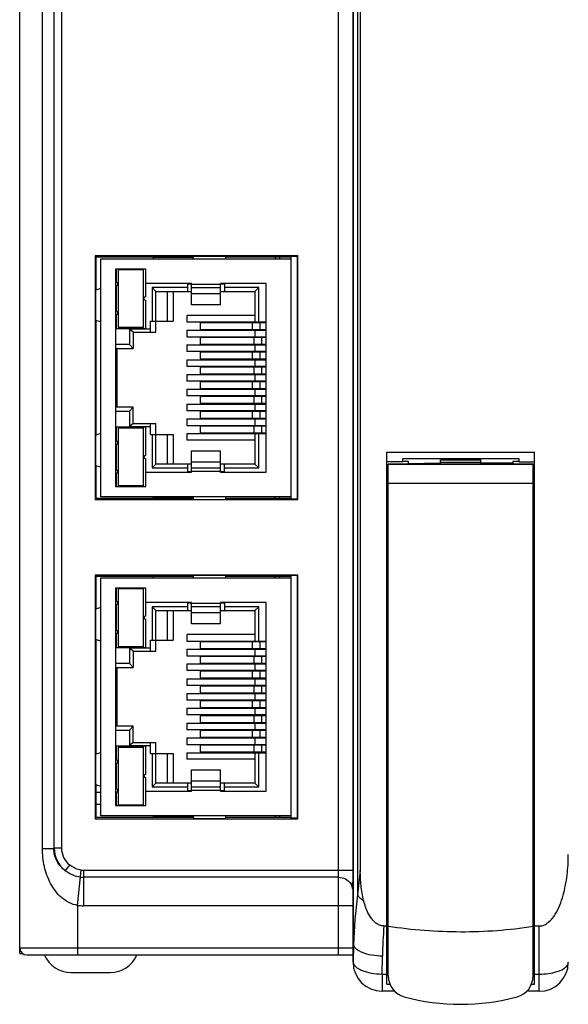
# Model space of a CAD drawing. Header units: inches. Extents: x 0 to 23.4, y 0 to 16.5.
# Tile 3 of 24: x 7.5 to 9, y 4.5 to 7.2. Entities that reach past the tile are written whole.
import ezdxf

# ---------------------------------------------------------------- set-up
doc = ezdxf.new("R2010")
doc.units = ezdxf.units.IN
doc.header["$LTSCALE"] = 1.28622
doc.header["$MEASUREMENT"] = 0
doc.layers.add('PRT0004-SHAPE', color=7, linetype='CONTINUOUS')

msp = doc.modelspace()

# ---------------------------------------------------------------- linework, layer by layer
at = {"layer": 'PRT0004-SHAPE', "color": 7, "linetype": 'CONTINUOUS'}
for p, q in [((7.47565, 4.621519), (7.47565, 8.416794)), ((8.341792, 4.617582), (8.341792, 8.397109)), ((8.381165, 4.597769), (8.381162, 8.416848)), ((8.382299, 4.646267), (8.382299, 8.415765)), ((8.393454, 8.37458), (8.393454, 4.780619)), ((8.400847, 8.352341), (8.400847, 4.847337)), ((7.53748, 4.90708), (7.53748, 8.10761)), ((7.568347, 8.10761), (7.568347, 4.90708)), ((7.569475, 4.908209), (7.569475, 8.106482)), ((7.589148, 8.106474), (7.589148, 4.908216)), ((7.680375, 6.515219), (7.680375, 5.853802)), ((7.680375, 6.515219), (7.683124, 6.512471)), ((8.231556, 6.515219), (7.680375, 6.515219)), ((7.683124, 6.422312), (7.683124, 6.512471)), ((7.683124, 6.512471), (7.947753, 6.512471)), ((7.696123, 5.861676), (7.696123, 6.507345)), ((7.696123, 6.507345), (8.211871, 6.507345)), ((7.837855, 6.511282), (7.837855, 6.507345)), ((7.947375, 6.511282), (7.837855, 6.511282)), ((7.946123, 6.507345), (7.948441, 6.514632)), ((7.948441, 6.514632), (8.034356, 6.514632)), ((8.036674, 6.507345), (8.034356, 6.514632)), ((8.035044, 6.512471), (8.211871, 6.512471)), ((8.181162, 6.512471), (8.181162, 6.507345)), ((8.211871, 6.513845), (8.211871, 5.855177)), ((8.230181, 6.513845), (8.211871, 6.513845)), ((8.231556, 6.515219), (8.230181, 6.513845)), ((8.230181, 5.855177), (8.230181, 6.513845)), ((8.231556, 5.853802), (8.231556, 6.515219)), ((7.735493, 6.479786), (7.735493, 5.889235)), ((7.81817, 6.479786), (7.735493, 6.479786)), ((7.737461, 6.479786), (7.737461, 6.444156)), ((7.743367, 6.478212), (7.743367, 6.320731)), ((7.743367, 6.478212), (7.812265, 6.478212)), ((7.812265, 6.320731), (7.812265, 6.478212)), ((7.81817, 6.404393), (7.81817, 6.479786)), ((7.696123, 6.426637), (7.681694, 6.422312)), ((7.681694, 6.422312), (7.681694, 6.340411)), ((7.737461, 6.434314), (7.737461, 6.365416)), ((7.942186, 6.440416), (7.81817, 6.440416)), ((7.8355, 6.429188), (7.8355, 6.338054)), ((7.8355, 6.429188), (7.845729, 6.41896)), ((7.93195, 6.429188), (7.8355, 6.429188)), ((7.845729, 6.308527), (7.845729, 6.41896)), ((7.845729, 6.41896), (7.942186, 6.41896)), ((7.877225, 6.338054), (7.877225, 6.41896)), ((7.892973, 6.41896), (7.892973, 6.338054)), ((7.93195, 6.41896), (7.93195, 6.440416)), ((7.942186, 6.438645), (7.93195, 6.438645)), ((7.942186, 6.382663), (7.942186, 6.440416)), ((7.942186, 6.438842), (8.020926, 6.438842)), ((8.020926, 6.429153), (7.942186, 6.429153)), ((8.020926, 6.382663), (8.020926, 6.440416)), ((8.144942, 6.440416), (8.020926, 6.440416)), ((8.03195, 6.438645), (8.020926, 6.438645)), ((8.020926, 6.41896), (8.114627, 6.41896)), ((8.03195, 6.440416), (8.03195, 6.41896)), ((8.124855, 6.429188), (8.03195, 6.429188)), ((8.124855, 6.429188), (8.114627, 6.41896)), ((8.114627, 6.41896), (8.114627, 6.334117)), ((8.124855, 6.336086), (8.124855, 6.429188)), ((8.144942, 5.928605), (8.144942, 6.440416)), ((7.81817, 6.318763), (7.81817, 6.39455)), ((7.942186, 6.413235), (8.020926, 6.413235)), ((8.020926, 6.382663), (7.942186, 6.382663)), ((7.696123, 6.336086), (7.681694, 6.340411)), ((7.683124, 6.028611), (7.683124, 6.340411)), ((7.737461, 6.355574), (7.737461, 6.318763)), ((7.830768, 6.308527), (7.830768, 6.338054)), ((7.830768, 6.338054), (7.892973, 6.338054)), ((7.929587, 6.353802), (7.929587, 6.336086)), ((8.114627, 6.353802), (7.929587, 6.353802)), ((7.929587, 6.336086), (8.144942, 6.336086)), ((8.130841, 6.334117), (8.130841, 6.336086)), ((8.141005, 6.336086), (8.141005, 6.334117)), ((7.737461, 6.318763), (7.81817, 6.318763)), ((7.812265, 6.320731), (7.743367, 6.320731)), ((7.773563, 6.316401), (7.773563, 6.274661)), ((7.783792, 6.308527), (7.773563, 6.316401)), ((7.830768, 6.316401), (7.773563, 6.316401)), ((7.783792, 6.308527), (7.783792, 6.264432)), ((7.783792, 6.308527), (7.845729, 6.308527)), ((7.929587, 6.314038), (7.929587, 6.295928)), ((7.929587, 6.314038), (8.144942, 6.314038)), ((7.96606, 6.334117), (7.96606, 6.316007)), ((8.144942, 6.334117), (7.96606, 6.334117)), ((7.96606, 6.316007), (8.144942, 6.316007)), ((8.108112, 6.316007), (8.108112, 6.334117)), ((8.114627, 6.316007), (8.114627, 6.29396)), ((8.127737, 6.334117), (8.127737, 6.316007)), ((8.130841, 6.314038), (8.130841, 6.316007)), ((8.141005, 6.316007), (8.141005, 6.314038)), ((7.929587, 6.295928), (8.144942, 6.295928)), ((7.96606, 6.29396), (7.96606, 6.275849)), ((8.144942, 6.29396), (7.96606, 6.29396)), ((8.112627, 6.275849), (8.112627, 6.29396)), ((8.130841, 6.29396), (8.130841, 6.295928)), ((8.132252, 6.29396), (8.132252, 6.275849)), ((8.141005, 6.295928), (8.141005, 6.29396)), ((7.773563, 6.274661), (7.735493, 6.274661)), ((7.735493, 6.264432), (7.783792, 6.264432)), ((7.736885, 6.255377), (7.735493, 6.255377)), ((7.736885, 6.264432), (7.736885, 6.255377)), ((7.739697, 6.264432), (7.739697, 6.10459)), ((7.783792, 6.264432), (7.773563, 6.274661)), ((7.929587, 6.273881), (7.929587, 6.255771)), ((7.929587, 6.273881), (8.144942, 6.273881)), ((8.144942, 6.255771), (7.929587, 6.255771)), ((7.96606, 6.275849), (8.144942, 6.275849)), ((8.114627, 6.275849), (8.114627, 6.253802)), ((8.130841, 6.273881), (8.130841, 6.275849)), ((8.130841, 6.253802), (8.130841, 6.255771)), ((8.141005, 6.275849), (8.141005, 6.273881)), ((8.141005, 6.255771), (8.141005, 6.253802)), ((7.929587, 6.233723), (7.929587, 6.215613)), ((7.929587, 6.233723), (8.144942, 6.233723)), ((7.96606, 6.253802), (7.96606, 6.235692)), ((8.144942, 6.253802), (7.96606, 6.253802)), ((7.96606, 6.235692), (8.144942, 6.235692)), ((8.108112, 6.235692), (8.108112, 6.253802)), ((8.114627, 6.235692), (8.114627, 6.213645)), ((8.127737, 6.253802), (8.127737, 6.235692)), ((8.130841, 6.233723), (8.130841, 6.235692)), ((8.141005, 6.235692), (8.141005, 6.233723)), ((8.144942, 6.215613), (7.929587, 6.215613)), ((7.96606, 6.213645), (7.96606, 6.195534)), ((8.144942, 6.213645), (7.96606, 6.213645)), ((8.112627, 6.195534), (8.112627, 6.213645)), ((8.130841, 6.213645), (8.130841, 6.215613)), ((8.132252, 6.213645), (8.132252, 6.195534)), ((8.141005, 6.215613), (8.141005, 6.213645)), ((7.929587, 6.193566), (7.929587, 6.175456)), ((7.929587, 6.193566), (8.144942, 6.193566)), ((8.144942, 6.175456), (7.929587, 6.175456)), ((7.96606, 6.195534), (8.144942, 6.195534)), ((8.114627, 6.195534), (8.114627, 6.173487)), ((8.130841, 6.193566), (8.130841, 6.195534)), ((8.130841, 6.173487), (8.130841, 6.175456)), ((8.141005, 6.195534), (8.141005, 6.193566)), ((8.141005, 6.175456), (8.141005, 6.173487)), ((7.929587, 6.153408), (7.929587, 6.135298)), ((7.929587, 6.153408), (8.144942, 6.153408)), ((7.96606, 6.173487), (7.96606, 6.155377)), ((8.144942, 6.173487), (7.96606, 6.173487)), ((7.96606, 6.155377), (8.144942, 6.155377)), ((8.108112, 6.155377), (8.108112, 6.173487)), ((8.114627, 6.155377), (8.114627, 6.13333)), ((8.127737, 6.173487), (8.127737, 6.155377)), ((8.130841, 6.153408), (8.130841, 6.155377)), ((8.141005, 6.155377), (8.141005, 6.153408)), ((8.144942, 6.135298), (7.929587, 6.135298)), ((7.96606, 6.13333), (7.96606, 6.115219)), ((8.144942, 6.13333), (7.96606, 6.13333)), ((8.112627, 6.115219), (8.112627, 6.13333)), ((8.130841, 6.13333), (8.130841, 6.135298)), ((8.132252, 6.13333), (8.132252, 6.115219)), ((8.141005, 6.135298), (8.141005, 6.13333)), ((7.735493, 6.113645), (7.736885, 6.113645)), ((7.783792, 6.10459), (7.735493, 6.10459)), ((7.735493, 6.094361), (7.773563, 6.094361)), ((7.736885, 6.113645), (7.736885, 6.10459)), ((7.773563, 6.094361), (7.783792, 6.10459)), ((7.773563, 6.094361), (7.773563, 6.052621)), ((7.783792, 6.060495), (7.783792, 6.10459)), ((7.929587, 6.113251), (7.929587, 6.095141)), ((7.929587, 6.113251), (8.144942, 6.113251)), ((8.144942, 6.095141), (7.929587, 6.095141)), ((7.96606, 6.115219), (8.144942, 6.115219)), ((8.114627, 6.115219), (8.114627, 6.093172)), ((8.130841, 6.113251), (8.130841, 6.115219)), ((8.130841, 6.093172), (8.130841, 6.095141)), ((8.141005, 6.115219), (8.141005, 6.113251)), ((8.141005, 6.095141), (8.141005, 6.093172)), ((7.929587, 6.073093), (7.929587, 6.054983)), ((7.929587, 6.073093), (8.144942, 6.073093)), ((7.96606, 6.093172), (7.96606, 6.075062)), ((8.144942, 6.093172), (7.96606, 6.093172)), ((7.96606, 6.075062), (8.144942, 6.075062)), ((8.108112, 6.075062), (8.108112, 6.093172)), ((8.114627, 6.075062), (8.114627, 6.053015)), ((8.127737, 6.093172), (8.127737, 6.075062)), ((8.130841, 6.073093), (8.130841, 6.075062)), ((8.141005, 6.075062), (8.141005, 6.073093)), ((7.737461, 6.050259), (7.737461, 6.013448)), ((7.81817, 6.050259), (7.737461, 6.050259)), ((7.743367, 6.04829), (7.743367, 5.89081)), ((7.743367, 6.04829), (7.812265, 6.04829)), ((7.783792, 6.060495), (7.773563, 6.052621)), ((7.773563, 6.052621), (7.830768, 6.052621)), ((7.783792, 6.060495), (7.845729, 6.060495)), ((7.812265, 5.89081), (7.812265, 6.04829)), ((7.81817, 5.974471), (7.81817, 6.050259)), ((7.830768, 6.030967), (7.830768, 6.060495)), ((7.845729, 5.950062), (7.845729, 6.060495)), ((7.929587, 6.054983), (8.144942, 6.054983)), ((7.96606, 6.053015), (7.96606, 6.034904)), ((8.144942, 6.053015), (7.96606, 6.053015)), ((8.112627, 6.034904), (8.112627, 6.053015)), ((8.130841, 6.053015), (8.130841, 6.054983)), ((8.132252, 6.053015), (8.132252, 6.034904)), ((8.141005, 6.054983), (8.141005, 6.053015)), ((7.696123, 6.032936), (7.681694, 6.028611)), ((7.681694, 6.028611), (7.681694, 5.94671)), ((7.830768, 6.030967), (7.892973, 6.030967)), ((7.8355, 6.030967), (7.8355, 5.939833)), ((7.877225, 5.950062), (7.877225, 6.030967)), ((7.892973, 6.030967), (7.892973, 5.950062)), ((7.929587, 6.032936), (7.929587, 6.015219)), ((7.929587, 6.032936), (8.144942, 6.032936)), ((8.114627, 6.015219), (7.929587, 6.015219)), ((7.96606, 6.034904), (8.144942, 6.034904)), ((8.114627, 6.034904), (8.114627, 5.950062)), ((8.124855, 5.939833), (8.124855, 6.032936)), ((8.130841, 6.032936), (8.130841, 6.034904)), ((8.141005, 6.034904), (8.141005, 6.032936)), ((7.737461, 6.003605), (7.737461, 5.934708)), ((7.81817, 5.889235), (7.81817, 5.964629)), ((7.942186, 5.928605), (7.942186, 5.986358)), ((7.942186, 5.986358), (8.020926, 5.986358)), ((8.020926, 5.928605), (8.020926, 5.986358)), ((8.472698, 5.982827), (8.874272, 5.982827)), ((8.472698, 4.537989), (8.472698, 5.982827)), ((8.516005, 5.965392), (8.830965, 5.965392)), ((8.516005, 5.95668), (8.516005, 5.965392)), ((8.618367, 5.96207), (8.728603, 5.96207)), ((8.618367, 5.950145), (8.618367, 5.96207)), ((8.728603, 5.950145), (8.728603, 5.96207)), ((8.830965, 5.965392), (8.830965, 5.95668)), ((8.874272, 4.537989), (8.874272, 5.982827)), ((7.681694, 5.94671), (7.696123, 5.942385)), ((7.683124, 5.856551), (7.683124, 5.94671)), ((7.8355, 5.939833), (7.845729, 5.950062)), ((7.8355, 5.939833), (7.93195, 5.939833)), ((7.942186, 5.950062), (7.845729, 5.950062)), ((7.93195, 5.928605), (7.93195, 5.950062)), ((8.020926, 5.955786), (7.942186, 5.955786)), ((7.942186, 5.939869), (8.020926, 5.939869)), ((8.114627, 5.950062), (8.020926, 5.950062)), ((8.03195, 5.928605), (8.03195, 5.950062)), ((8.03195, 5.939833), (8.124855, 5.939833)), ((8.124855, 5.939833), (8.114627, 5.950062)), ((8.516005, 5.95668), (8.472698, 5.95668)), ((8.870335, 5.950282), (8.476635, 5.950282)), ((8.476635, 4.560952), (8.476635, 5.950282)), ((8.476635, 5.949903), (8.870335, 5.949903)), ((8.532045, 5.957333), (8.516005, 5.957333)), ((8.728603, 5.954196), (8.618367, 5.954196)), ((8.830965, 5.957333), (8.814925, 5.957333)), ((8.830965, 5.95668), (8.874272, 5.95668)), ((8.870335, 4.560952), (8.870335, 5.950282)), ((7.737461, 5.924865), (7.737461, 5.889235)), ((7.81817, 5.928605), (7.942186, 5.928605)), ((7.93195, 5.930377), (7.942186, 5.930377)), ((8.020926, 5.93018), (7.942186, 5.93018)), ((8.020926, 5.930377), (8.03195, 5.930377)), ((8.020926, 5.928605), (8.144942, 5.928605)), ((8.476635, 5.9227), (8.472698, 5.9227)), ((8.870335, 5.9227), (8.874272, 5.9227)), ((7.735493, 5.889235), (7.81817, 5.889235)), ((7.812265, 5.89081), (7.743367, 5.89081)), ((8.870335, 5.897109), (8.476635, 5.897109)), ((7.680375, 5.853802), (7.683124, 5.856551)), ((7.680375, 5.853802), (8.231556, 5.853802)), ((7.947753, 5.856551), (7.683124, 5.856551)), ((8.211871, 5.861676), (7.696123, 5.861676)), ((7.837855, 5.861676), (7.837855, 5.857739)), ((7.947375, 5.857739), (7.837855, 5.857739)), ((7.946123, 5.861676), (7.948441, 5.85439)), ((7.948441, 5.85439), (8.034356, 5.85439)), ((8.034356, 5.85439), (8.036674, 5.861676)), ((8.211871, 5.856551), (8.035044, 5.856551)), ((8.181162, 5.861676), (8.181162, 5.856551)), ((8.230181, 5.855177), (8.211871, 5.855177)), ((8.231556, 5.853802), (8.230181, 5.855177)), ((8.476635, 5.871519), (8.472698, 5.871519)), ((8.870335, 5.871519), (8.874272, 5.871519)), ((8.476635, 5.837298), (8.472698, 5.837298)), ((8.870335, 5.837298), (8.874272, 5.837298)), ((7.680375, 5.649078), (7.683124, 5.646329)), ((7.680375, 5.649078), (7.680375, 4.98766)), ((8.231556, 5.649078), (7.680375, 5.649078)), ((7.683124, 5.55617), (7.683124, 5.646329)), ((7.683124, 5.646329), (7.947753, 5.646329)), ((7.696123, 4.995534), (7.696123, 5.641204)), ((7.696123, 5.641204), (8.211871, 5.641204)), ((7.947375, 5.645141), (7.837855, 5.645141)), ((7.837855, 5.645141), (7.837855, 5.641204)), ((7.946123, 5.641204), (7.948441, 5.64849)), ((7.948441, 5.64849), (8.034356, 5.64849)), ((8.036674, 5.641204), (8.034356, 5.64849)), ((8.035044, 5.646329), (8.211871, 5.646329)), ((8.181162, 5.646329), (8.181162, 5.641204)), ((8.230181, 5.647703), (8.211871, 5.647703)), ((8.211871, 5.647703), (8.211871, 4.989035)), ((8.231556, 5.649078), (8.230181, 5.647703)), ((8.230181, 4.989035), (8.230181, 5.647703)), ((8.231556, 4.98766), (8.231556, 5.649078)), ((7.735493, 5.613645), (7.735493, 5.023093)), ((7.81817, 5.613645), (7.735493, 5.613645)), ((7.737461, 5.613645), (7.737461, 5.578015)), ((7.81817, 5.538251), (7.81817, 5.613645)), ((7.743367, 5.61207), (7.743367, 5.45459)), ((7.743367, 5.61207), (7.812265, 5.61207)), ((7.812265, 5.45459), (7.812265, 5.61207)), ((7.696123, 5.560495), (7.681694, 5.55617)), ((7.737461, 5.568172), (7.737461, 5.499275)), ((7.942186, 5.574275), (7.81817, 5.574275)), ((7.8355, 5.563047), (7.845729, 5.552818)), ((7.93195, 5.563047), (7.8355, 5.563047)), ((7.8355, 5.563047), (7.8355, 5.471912)), ((7.93195, 5.552818), (7.93195, 5.574275)), ((7.942186, 5.572503), (7.93195, 5.572503)), ((7.942186, 5.516521), (7.942186, 5.574275)), ((7.942186, 5.5727), (8.020926, 5.5727)), ((8.020926, 5.563011), (7.942186, 5.563011)), ((8.144942, 5.574275), (8.020926, 5.574275)), ((8.020926, 5.516521), (8.020926, 5.574275)), ((8.03195, 5.572503), (8.020926, 5.572503)), ((8.03195, 5.574275), (8.03195, 5.552818)), ((8.124855, 5.563047), (8.03195, 5.563047)), ((8.124855, 5.563047), (8.114627, 5.552818)), ((8.124855, 5.469944), (8.124855, 5.563047)), ((8.144942, 5.062464), (8.144942, 5.574275)), ((7.681694, 5.55617), (7.681694, 5.474269)), ((7.845729, 5.552818), (7.942186, 5.552818)), ((7.845729, 5.442385), (7.845729, 5.552818)), ((7.877225, 5.471912), (7.877225, 5.552818)), ((7.892973, 5.552818), (7.892973, 5.471912)), ((7.942186, 5.547094), (8.020926, 5.547094)), ((8.020926, 5.552818), (8.114627, 5.552818)), ((8.114627, 5.552818), (8.114627, 5.467975)), ((7.81817, 5.452621), (7.81817, 5.528408)), ((8.020926, 5.516521), (7.942186, 5.516521)), ((7.737461, 5.489432), (7.737461, 5.452621)), ((8.114627, 5.48766), (7.929587, 5.48766)), ((7.929587, 5.48766), (7.929587, 5.469944)), ((7.696123, 5.469944), (7.681694, 5.474269)), ((7.683124, 5.162469), (7.683124, 5.474269)), ((7.812265, 5.45459), (7.743367, 5.45459)), ((7.830768, 5.471912), (7.892973, 5.471912)), ((7.830768, 5.442385), (7.830768, 5.471912)), ((7.929587, 5.469944), (8.144942, 5.469944)), ((8.144942, 5.467975), (7.96606, 5.467975)), ((7.96606, 5.467975), (7.96606, 5.449865)), ((8.108112, 5.449865), (8.108112, 5.467975)), ((8.127737, 5.467975), (8.127737, 5.449865)), ((8.130841, 5.467975), (8.130841, 5.469944)), ((8.141005, 5.469944), (8.141005, 5.467975)), ((7.737461, 5.452621), (7.81817, 5.452621)), ((7.783792, 5.442385), (7.773563, 5.450259)), ((7.830768, 5.450259), (7.773563, 5.450259)), ((7.773563, 5.450259), (7.773563, 5.408519)), ((7.783792, 5.442385), (7.845729, 5.442385)), ((7.783792, 5.442385), (7.783792, 5.39829)), ((7.929587, 5.447897), (8.144942, 5.447897)), ((7.929587, 5.447897), (7.929587, 5.429786)), ((7.929587, 5.429786), (8.144942, 5.429786)), ((7.96606, 5.449865), (8.144942, 5.449865)), ((8.144942, 5.427818), (7.96606, 5.427818)), ((7.96606, 5.427818), (7.96606, 5.409708)), ((8.112627, 5.409708), (8.112627, 5.427818)), ((8.114627, 5.449865), (8.114627, 5.427818)), ((8.130841, 5.447897), (8.130841, 5.449865)), ((8.130841, 5.427818), (8.130841, 5.429786)), ((8.132252, 5.427818), (8.132252, 5.409708)), ((8.141005, 5.449865), (8.141005, 5.447897)), ((8.141005, 5.429786), (8.141005, 5.427818)), ((7.773563, 5.408519), (7.735493, 5.408519)), ((7.783792, 5.39829), (7.773563, 5.408519)), ((7.929587, 5.407739), (8.144942, 5.407739)), ((7.929587, 5.407739), (7.929587, 5.389629)), ((7.96606, 5.409708), (8.144942, 5.409708)), ((8.114627, 5.409708), (8.114627, 5.38766)), ((8.130841, 5.407739), (8.130841, 5.409708)), ((8.141005, 5.409708), (8.141005, 5.407739)), ((7.735493, 5.39829), (7.783792, 5.39829)), ((7.736885, 5.389235), (7.735493, 5.389235)), ((7.736885, 5.39829), (7.736885, 5.389235)), ((7.739697, 5.39829), (7.739697, 5.238448)), ((8.144942, 5.389629), (7.929587, 5.389629)), ((8.144942, 5.38766), (7.96606, 5.38766)), ((7.96606, 5.38766), (7.96606, 5.36955)), ((8.108112, 5.36955), (8.108112, 5.38766)), ((8.127737, 5.38766), (8.127737, 5.36955)), ((8.130841, 5.38766), (8.130841, 5.389629)), ((8.141005, 5.389629), (8.141005, 5.38766)), ((7.929587, 5.367582), (8.144942, 5.367582)), ((7.929587, 5.367582), (7.929587, 5.349471)), ((8.144942, 5.349471), (7.929587, 5.349471)), ((7.96606, 5.36955), (8.144942, 5.36955)), ((8.144942, 5.347503), (7.96606, 5.347503)), ((7.96606, 5.347503), (7.96606, 5.329393)), ((8.112627, 5.329393), (8.112627, 5.347503)), ((8.114627, 5.36955), (8.114627, 5.347503)), ((8.130841, 5.367582), (8.130841, 5.36955)), ((8.130841, 5.347503), (8.130841, 5.349471)), ((8.132252, 5.347503), (8.132252, 5.329393)), ((8.141005, 5.36955), (8.141005, 5.367582)), ((8.141005, 5.349471), (8.141005, 5.347503)), ((7.929587, 5.327424), (8.144942, 5.327424)), ((7.929587, 5.327424), (7.929587, 5.309314)), ((7.96606, 5.329393), (8.144942, 5.329393)), ((8.114627, 5.329393), (8.114627, 5.307345)), ((8.130841, 5.327424), (8.130841, 5.329393)), ((8.141005, 5.329393), (8.141005, 5.327424)), ((8.144942, 5.309314), (7.929587, 5.309314)), ((8.144942, 5.307345), (7.96606, 5.307345)), ((7.96606, 5.307345), (7.96606, 5.289235)), ((8.108112, 5.289235), (8.108112, 5.307345)), ((8.127737, 5.307345), (8.127737, 5.289235)), ((8.130841, 5.307345), (8.130841, 5.309314)), ((8.141005, 5.309314), (8.141005, 5.307345)), ((7.929587, 5.287267), (8.144942, 5.287267)), ((7.929587, 5.287267), (7.929587, 5.269156)), ((8.144942, 5.269156), (7.929587, 5.269156)), ((7.96606, 5.289235), (8.144942, 5.289235)), ((8.144942, 5.267188), (7.96606, 5.267188)), ((7.96606, 5.267188), (7.96606, 5.249078)), ((8.112627, 5.249078), (8.112627, 5.267188)), ((8.114627, 5.289235), (8.114627, 5.267188)), ((8.130841, 5.287267), (8.130841, 5.289235)), ((8.130841, 5.267188), (8.130841, 5.269156)), ((8.132252, 5.267188), (8.132252, 5.249078)), ((8.141005, 5.289235), (8.141005, 5.287267)), ((8.141005, 5.269156), (8.141005, 5.267188)), ((7.735493, 5.247503), (7.736885, 5.247503)), ((7.736885, 5.247503), (7.736885, 5.238448)), ((7.929587, 5.247109), (8.144942, 5.247109)), ((7.929587, 5.247109), (7.929587, 5.228999)), ((7.96606, 5.249078), (8.144942, 5.249078)), ((8.114627, 5.249078), (8.114627, 5.22703)), ((8.130841, 5.247109), (8.130841, 5.249078)), ((8.141005, 5.249078), (8.141005, 5.247109)), ((7.783792, 5.238448), (7.735493, 5.238448)), ((7.735493, 5.228219), (7.773563, 5.228219)), ((7.773563, 5.228219), (7.783792, 5.238448)), ((7.773563, 5.228219), (7.773563, 5.186479)), ((7.783792, 5.194353), (7.783792, 5.238448)), ((8.144942, 5.228999), (7.929587, 5.228999)), ((8.144942, 5.22703), (7.96606, 5.22703)), ((7.96606, 5.22703), (7.96606, 5.20892)), ((8.108112, 5.20892), (8.108112, 5.22703)), ((8.127737, 5.22703), (8.127737, 5.20892)), ((8.130841, 5.22703), (8.130841, 5.228999)), ((8.141005, 5.228999), (8.141005, 5.22703)), ((7.783792, 5.194353), (7.773563, 5.186479)), ((7.773563, 5.186479), (7.830768, 5.186479)), ((7.783792, 5.194353), (7.845729, 5.194353)), ((7.830768, 5.164826), (7.830768, 5.194353)), ((7.845729, 5.08392), (7.845729, 5.194353)), ((7.929587, 5.206952), (8.144942, 5.206952)), ((7.929587, 5.206952), (7.929587, 5.188842)), ((7.929587, 5.188842), (8.144942, 5.188842)), ((7.96606, 5.20892), (8.144942, 5.20892)), ((8.144942, 5.186873), (7.96606, 5.186873)), ((7.96606, 5.186873), (7.96606, 5.168763)), ((8.112627, 5.168763), (8.112627, 5.186873)), ((8.114627, 5.20892), (8.114627, 5.186873)), ((8.130841, 5.206952), (8.130841, 5.20892)), ((8.130841, 5.186873), (8.130841, 5.188842)), ((8.132252, 5.186873), (8.132252, 5.168763)), ((8.141005, 5.20892), (8.141005, 5.206952)), ((8.141005, 5.188842), (8.141005, 5.186873)), ((7.696123, 5.166794), (7.681694, 5.162469)), ((7.681694, 5.162469), (7.681694, 5.080568)), ((7.81817, 5.184117), (7.737461, 5.184117)), ((7.737461, 5.184117), (7.737461, 5.147306)), ((7.743367, 5.182149), (7.812265, 5.182149)), ((7.743367, 5.182149), (7.743367, 5.024668)), ((7.812265, 5.024668), (7.812265, 5.182149)), ((7.81817, 5.10833), (7.81817, 5.184117)), ((7.830768, 5.164826), (7.892973, 5.164826)), ((7.8355, 5.164826), (7.8355, 5.073692)), ((7.877225, 5.08392), (7.877225, 5.164826)), ((7.892973, 5.164826), (7.892973, 5.08392)), ((7.929587, 5.166794), (8.144942, 5.166794)), ((7.929587, 5.166794), (7.929587, 5.149078)), ((7.96606, 5.168763), (8.144942, 5.168763)), ((8.114627, 5.168763), (8.114627, 5.08392)), ((8.124855, 5.073692), (8.124855, 5.166794)), ((8.130841, 5.166794), (8.130841, 5.168763)), ((8.141005, 5.168763), (8.141005, 5.166794)), ((7.737461, 5.137464), (7.737461, 5.068566)), ((8.114627, 5.149078), (7.929587, 5.149078)), ((7.942186, 5.120217), (8.020926, 5.120217)), ((7.942186, 5.062464), (7.942186, 5.120217)), ((8.020926, 5.062464), (8.020926, 5.120217)), ((7.681694, 5.080568), (7.696123, 5.076243)), ((7.683124, 4.990409), (7.683124, 5.080568)), ((7.81817, 5.023093), (7.81817, 5.098487)), ((7.8355, 5.073692), (7.845729, 5.08392)), ((7.942186, 5.08392), (7.845729, 5.08392)), ((7.93195, 5.062464), (7.93195, 5.08392)), ((8.020926, 5.089645), (7.942186, 5.089645)), ((8.114627, 5.08392), (8.020926, 5.08392)), ((8.03195, 5.062464), (8.03195, 5.08392)), ((8.124855, 5.073692), (8.114627, 5.08392)), ((7.683124, 5.059347), (7.696123, 5.059347)), ((7.737461, 5.058723), (7.737461, 5.023093)), ((7.81817, 5.062464), (7.942186, 5.062464)), ((7.8355, 5.073692), (7.93195, 5.073692)), ((7.93195, 5.064235), (7.942186, 5.064235)), ((7.942186, 5.073727), (8.020926, 5.073727)), ((8.020926, 5.064038), (7.942186, 5.064038)), ((8.020926, 5.064235), (8.03195, 5.064235)), ((8.020926, 5.062464), (8.144942, 5.062464)), ((8.03195, 5.073692), (8.124855, 5.073692)), ((7.696123, 5.026367), (7.683124, 5.026367)), ((7.735493, 5.023093), (7.81817, 5.023093)), ((7.812265, 5.024668), (7.743367, 5.024668)), ((7.680375, 4.98766), (7.683124, 4.990409)), ((7.680375, 4.98766), (8.231556, 4.98766)), ((7.947753, 4.990409), (7.683124, 4.990409)), ((8.211871, 4.995534), (7.696123, 4.995534)), ((7.837855, 4.995534), (7.837855, 4.991597)), ((7.947375, 4.991597), (7.837855, 4.991597)), ((7.946123, 4.995534), (7.948441, 4.988248)), ((7.948441, 4.988248), (8.034356, 4.988248)), ((8.034356, 4.988248), (8.036674, 4.995534)), ((8.211871, 4.990409), (8.035044, 4.990409)), ((8.181162, 4.995534), (8.181162, 4.990409)), ((8.230181, 4.989035), (8.211871, 4.989035)), ((8.231556, 4.98766), (8.230181, 4.989035)), ((7.53748, 4.90708), (7.568347, 4.90708)), ((7.569475, 4.908209), (7.568347, 4.90708)), ((7.569475, 4.908209), (7.589148, 4.908209)), ((7.599403, 4.846454), (7.611586, 4.861886)), ((7.633131, 4.752166), (7.642683, 4.848129)), ((7.648735, 4.847829), (8.381162, 4.847829)), ((7.648735, 4.847829), (7.648735, 4.751392)), ((8.400847, 4.847337), (8.393454, 4.780619)), ((8.341792, 4.828541), (7.648735, 4.828541)), ((8.381162, 4.814432), (8.379774, 4.814432)), ((8.379057, 4.809208), (8.379865, 4.80499)), ((8.379865, 4.80499), (8.380331, 4.802621)), ((7.633131, 4.752166), (7.633131, 4.617582)), ((8.381162, 4.751392), (7.648735, 4.751392)), ((8.464981, 4.696322), (8.472698, 4.696322)), ((8.874272, 4.696322), (8.887068, 4.696322)), ((8.887068, 4.519156), (8.887068, 4.696322)), ((7.47565, 4.637267), (8.381162, 4.637267)), ((8.382299, 4.646267), (8.381165, 4.597769)), ((7.47565, 4.621519), (7.483644, 4.621519)), ((7.495335, 4.617582), (8.381162, 4.617582)), ((8.459802, 4.565817), (8.460932, 4.614287)), ((8.965808, 4.597761), (8.965804, 4.597105)), ((7.615092, 4.570338), (7.722036, 4.570338)), ((8.459802, 4.565817), (8.472698, 4.565817)), ((8.459802, 4.565817), (8.459802, 4.519156)), ((8.874272, 4.565817), (8.887068, 4.565817)), ((8.494053, 4.519156), (8.459852, 4.519156)), ((8.472698, 4.537989), (8.481315, 4.537989)), ((8.887068, 4.519156), (8.853002, 4.519156)), ((8.86566, 4.537989), (8.874272, 4.537989))]:
    msp.add_line(p, q, dxfattribs=at)
for centre, radius, start, end in [((8.174272, 6.507345), 0.005906, 119.788529, 180), ((7.737461, 6.439235), 0.004921, 270, 90), ((7.81817, 6.399471), 0.004921, 90, 270), ((7.737461, 6.360495), 0.004921, 270, 90), ((7.737461, 6.008527), 0.004921, 270, 90), ((7.81817, 5.96955), 0.004921, 90, 270), ((7.737461, 5.929786), 0.004921, 270, 90), ((8.174272, 5.861676), 0.005906, 180, 240.211471), ((8.174272, 5.641204), 0.005906, 119.788529, 180), ((7.737461, 5.573093), 0.004921, 270, 90), ((7.81817, 5.53333), 0.004921, 90, 270), ((7.737461, 5.494353), 0.004921, 270, 90), ((7.737461, 5.142385), 0.004921, 270, 90), ((7.81817, 5.103408), 0.004921, 90, 270), ((7.737461, 5.063645), 0.004921, 270, 90), ((8.174272, 4.995534), 0.005906, 180, 240.211471), ((7.648173, 4.908219), 0.078698, 180.007529, 231.704243), ((7.648161, 4.908198), 0.059012, 179.982059, 231.699617), ((7.648734, 4.908943), 0.061114, 264.317067, 270.000276), ((7.648734, 4.908943), 0.080401, 264.316309, 270.00024), ((8.342767, 4.789739), 0.038442, 28.322865, 33.840807), ((8.343056, 4.78989), 0.038116, 9.561324, 28.328685), ((8.330963, 4.793465), 0.05021, 5.325632, 10.507445), ((9.620874, 4.611068), 1.239075, 172.13521, 178.372212), ((7.648737, 4.90904), 0.157648, 264.318578, 269.999178), ((10.002565, 4.579297), 1.542031, 175.647643, 178.6998), ((7.495335, 4.637267), 0.019685, 180, 270), ((8.459902, 4.597897), 0.07874, 180.092614, 269.963588), ((8.95276, 4.597828), 0.013048, 356.893138, 359.846312), ((8.887068, 4.597897), 0.07874, 270, 359.423692), ((8.53569, 4.560952), 0.059055, 180, 254.973886), ((8.81128, 4.560952), 0.059055, 285.026114, 360), ((8.673485, 5.074275), 0.590551, 254.973886, 285.026114)]:
    msp.add_arc(centre, radius, start, end, dxfattribs=at)
for centre, major_axis, ratio, start_param, end_param in [((8.531753, 5.897109), (0, 0.068898), 0.00872687, -0.66930975, -0.50720581), ((13.430468, 5.897109), (7.894887, 0), 0.00872687, 2.22625444, 2.24010608), ((13.430468, 5.897109), (7.894887, 0), 0.00872687, 2.19522242, 2.20875483), ((8.815217, 5.897109), (0, 0.068898), 0.00872687, 0.50720581, 0.62442609), ((7.615098, 4.649081), (0.055682, 0.055682), 0.99992385, -3.51499418, -2.35623257), ((7.72203, 4.649081), (0.055682, -0.055682), 0.99992385, -0.78536009, 0.37340101)]:
    msp.add_ellipse(centre, major_axis=major_axis, ratio=ratio, start_param=start_param, end_param=end_param, dxfattribs=at)
for points, knots in [([(7.633131, 4.752166), (7.624946, 4.753388), (7.609007, 4.758673), (7.588667, 4.77285), (7.572155, 4.790966), (7.554823, 4.818538), (7.541005, 4.857578), (7.53748, 4.890515), (7.53748, 4.90708)], [0, 0, 0, 0, 0.12642656, 0.25137984, 0.37505406, 0.4984097, 0.74693025, 1, 1, 1, 1]), ([(7.599402, 4.846455), (7.590528, 4.853049), (7.578793, 4.866267), (7.569963, 4.888165), (7.568339, 4.900627), (7.568347, 4.90708)], [0, 0, 0, 0, 0.47162657, 0.72471836, 1, 1, 1, 1]), ([(8.887068, 4.696322), (8.891702, 4.696322), (8.901058, 4.698478), (8.912815, 4.70629), (8.922481, 4.716472), (8.93314, 4.731805), (8.943303, 4.752897), (8.952148, 4.779452), (8.958489, 4.806716), (8.964201, 4.843568), (8.965807, 4.871565), (8.965808, 4.890197)], [0, 0, 0, 0, 0.06220861, 0.12461196, 0.18711553, 0.24965376, 0.37464955, 0.49971562, 0.62480396, 0.74990237, 1, 1, 1, 1]), ([(7.640772, 4.828936), (7.633239, 4.829681), (7.618374, 4.833777), (7.605357, 4.841804), (7.599403, 4.846454)], [0, 0, 0, 0, 0.50049245, 1, 1, 1, 1]), ([(7.642683, 4.848129), (7.639915, 4.848404), (7.628649, 4.850638), (7.618373, 4.856528), (7.611586, 4.861886)], [0, 0, 0, 0, 0.24336223, 1, 1, 1, 1]), ([(8.409827, 4.765626), (8.406502, 4.77894), (8.402115, 4.806147), (8.400847, 4.83361), (8.400847, 4.847337)], [0, 0, 0, 0, 0.49993409, 1, 1, 1, 1]), ([(8.341792, 4.828541), (8.348212, 4.828541), (8.361201, 4.82539), (8.371151, 4.816436), (8.374697, 4.811147)], [0, 0, 0, 0, 0.50205535, 1, 1, 1, 1]), ([(8.378985, 4.813503), (8.378912, 4.813249), (8.378687, 4.81182), (8.378874, 4.810368), (8.379057, 4.809208)], [0, 0, 0, 0, 0.18370294, 1, 1, 1, 1]), ([(8.379774, 4.814432), (8.379695, 4.814432), (8.379269, 4.814307), (8.379081, 4.813834), (8.378985, 4.813503)], [0, 0, 0, 0, 0.18537758, 1, 1, 1, 1]), ([(8.393454, 4.780619), (8.394996, 4.777699), (8.400022, 4.771941), (8.406223, 4.767714), (8.409827, 4.765626)], [0, 0, 0, 0, 0.44221806, 1, 1, 1, 1]), ([(8.464981, 4.696322), (8.461054, 4.696322), (8.453125, 4.697846), (8.442812, 4.703907), (8.434293, 4.712209), (8.424987, 4.724993), (8.416392, 4.742878), (8.41174, 4.757977), (8.409827, 4.765626)], [0, 0, 0, 0, 0.12465777, 0.24953112, 0.37459307, 0.49972563, 0.74977063, 1, 1, 1, 1]), ([(8.870335, 4.694585), (8.805291, 4.684604), (8.673455, 4.675087), (8.541645, 4.685004), (8.476635, 4.695203)], [0, 0, 0, 0, 0.50000087, 1, 1, 1, 1]), ([(8.460931, 4.614287), (8.451135, 4.614478), (8.432674, 4.616208), (8.411115, 4.621822), (8.397165, 4.628431), (8.389519, 4.633752), (8.384288, 4.639618), (8.382549, 4.644141), (8.382299, 4.646267)], [0, 0, 0, 0, 0.32803998, 0.61843632, 0.74016419, 0.84323016, 0.92835657, 1, 1, 1, 1]), ([(8.381167, 4.597825), (8.381409, 4.5957), (8.383139, 4.591172), (8.388366, 4.585305), (8.396006, 4.579977), (8.409958, 4.573361), (8.431527, 4.56774), (8.45, 4.566008), (8.459802, 4.565817)], [0, 0, 0, 0, 0.07160184, 0.15667755, 0.25968129, 0.38138572, 0.67186206, 1, 1, 1, 1]), ([(8.887068, 4.565817), (8.895524, 4.565817), (8.911712, 4.566848), (8.933901, 4.571442), (8.951431, 4.578439), (8.960518, 4.585561), (8.963124, 4.589519)], [0, 0, 0, 0, 0.30994694, 0.59275334, 0.8262883, 1, 1, 1, 1]), ([(8.963124, 4.589519), (8.963521, 4.590122), (8.964887, 4.592453), (8.965681, 4.595143), (8.965789, 4.597121)], [0, 0, 0, 0, 0.26714683, 1, 1, 1, 1])]:
    msp.add_open_spline(points, degree=3, knots=knots, dxfattribs=at)

doc.saveas('drawing.dxf')
